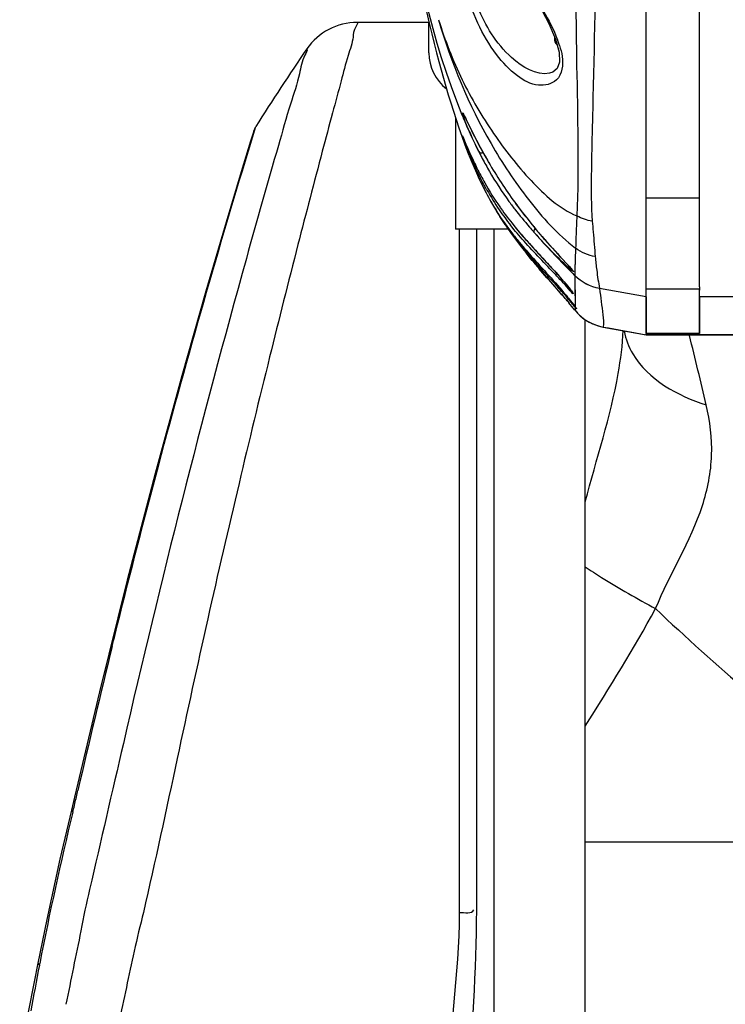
# Model space of a CAD drawing. Header units: millimetres. Extents: x 0 to 12486, y 0 to 8400.
# Tile 17 of 111: x 2884 to 2977, y 6390 to 6519. Entities that reach past the tile are written whole.
import ezdxf

# ---------------------------------------------------------------- set-up
doc = ezdxf.new("R2010")
doc.units = ezdxf.units.MM
doc.header["$LTSCALE"] = 653.4
doc.layers.get('0').update_dxf_attribs({"linetype": 'CONTINUOUS'})
for name, color, linetype in [('304102000126DXF_CONTINUOUS_LINE', 7, 'CONTINUOUS'), ('304102000211DXF_CONTINUOUS_LINE', 7, 'CONTINUOUS'), ('304102000212DXF_CONTINUOUS_LINE', 7, 'CONTINUOUS'), ('304103000240DXF_CONTINUOUS_LINE', 7, 'CONTINUOUS'), ('304105000405DXF_CONTINUOUS_LINE', 7, 'CONTINUOUS'), ('304105000409DXF_CONTINUOUS_LINE', 7, 'CONTINUOUS'), ('304107000017DXF_CONTINUOUS_LINE', 7, 'CONTINUOUS'), ('501023000054DXF_CONTINUOUS_LINE', 7, 'CONTINUOUS'), ('DRW0004_DXF_DIMENSION', 7, 'CONTINUOUS')]:
    doc.layers.add(name, color=color, linetype=linetype)
doc.styles.get("Standard").update_dxf_attribs({"font": 'txt', "width": 0.7})
doc.dimstyles.new('DIMSTYLE_2', dxfattribs={"dimtxt": 100, "dimasz": 60, "dimexe": 1.5, "dimexo": 0, "dimgap": 1.25, "dimtad": 1, "dimdsep": 46, "dimtxsty": 'Standard', "dimblk": '_FILLED', "dimblk1": '_FILLED', "dimblk2": '_FILLED', "dimcen": 0.09, "dimclrt": 5, "dimazin": 2, "dimtp": 0.5, "dimtm": 0.5, "dimtfac": 1, "dimtofl": 0, "dimtmove": 0, "dimatfit": 3, "dimldrblk": '_FILLED', "dimfxl": 0, "dimtolj": 1, "dimarcsym": 0})

# ---------------------------------------------------------------- blocks, each defined once
blk = doc.blocks.new('_FILLED')
at = {"color": 0, "linetype": 'ByBlock'}
blk.add_solid([(0, 0), (-1, 0.1167), (-1, -0.1167)], dxfattribs=at)
blk = doc.blocks.new('*D6')
at = {"layer": 'DRW0004_DXF_DIMENSION', "color": 2, "linetype": 'Continuous'}
for p, q in [((3058.17, 6790.92), (3059.33, 6687.84)), ((2794.28, 5977.38), (2785.64, 6744.76)), ((3059, 6717.84), (2922.49, 6716.3)), ((2922.49, 6716.3), (2332.61, 6709.65)), ((2785.98, 6714.76), (2922.49, 6716.3))]:
    blk.add_line(p, q, dxfattribs=at)
at = {"layer": 'DRW0004_DXF_DIMENSION', "color": 2, "linetype": 'Continuous', "xscale": 60, "yscale": 60, "zscale": 60}
for p, rotation in [((3059, 6717.84), 0.6455197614), ((2785.98, 6714.76), 180.6455197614)]:
    blk.add_blockref('_FILLED', p, dxfattribs=dict(at, rotation=rotation))
at = {"layer": 'DRW0004_DXF_DIMENSION', "color": 5, "linetype": 'Continuous', "insert": (2751.17, 6839.38), "char_height": 100, "width": 420, "attachment_point": 3, "rotation": 0.6455, "line_spacing_factor": 0.9}
blk.add_mtext('273.04', dxfattribs=at)

msp = doc.modelspace()

# ---------------------------------------------------------------- linework, layer by layer
at = {"layer": '304102000126DXF_CONTINUOUS_LINE', "color": 7, "linetype": 'Continuous'}
msp.add_line((2958.172, 6327.55), (2958.172, 6479.553), dxfattribs=at)
at = {"layer": '304102000126DXF_CONTINUOUS_LINE', "color": 9, "linetype": 'Continuous'}
msp.add_line((3009.845, 6411.01), (2958.172, 6411.01), dxfattribs=at)
for centre, radius, start, end in [((1404.924, 6094.041), 1613.165, 13.417234, 13.749501), ((3165.411, 6649.137), 286.808, 226.34285, 229.6131)]:
    msp.add_arc(centre, radius, start, end, dxfattribs=at)
for points, knots in [([(2958.172, 6455.638), (2959.655, 6461.248), (2962.1, 6468.577), (2963.077, 6476.237), (2963.149, 6478.123)], [0, 0, 0, 0, 0.754512, 1, 1, 1, 1]), ([(2963.283, 6478.047), (2963.463, 6477.002), (2965.357, 6472.255), (2970.323, 6469.541), (2974.06, 6468.361)], [0, 0, 0, 0, 0.2129835, 1, 1, 1, 1]), ([(2967.415, 6441.636), (2969.253, 6446.227), (2973.283, 6452.349), (2975.109, 6461.722), (2974.571, 6466.211), (2974.06, 6468.361)], [0, 0, 0, 0, 0.5261158, 0.7649169, 1, 1, 1, 1]), ([(2958.172, 6447.113), (2958.883, 6446.645), (2961.901, 6444.715), (2965.009, 6442.927), (2967.415, 6441.636)], [0, 0, 0, 0, 0.2376946, 1, 1, 1, 1])]:
    msp.add_open_spline(points, degree=3, knots=knots, dxfattribs=at)
msp.add_open_spline([(2958.172, 6426.219), (2961.394, 6431.27), (2964.515, 6436.393), (2967.415, 6441.636)], degree=3, dxfattribs=at)
at = {"layer": '304102000211DXF_CONTINUOUS_LINE', "color": 7, "linetype": 'Continuous'}
for p, q in [((2973.172, 6483.875), (2973.172, 6613.203)), ((2973.172, 6477.727), (2973.172, 6483.593)), ((2966.172, 6477.58), (2966.172, 6477.727)), ((2973.172, 6477.727), (2966.172, 6477.727))]:
    msp.add_line(p, q, dxfattribs=at)
at = {"layer": '304102000211DXF_CONTINUOUS_LINE', "color": 9, "linetype": 'Continuous'}
for p, q in [((3000.172, 6482.549), (2973.172, 6482.549)), ((2969.526, 6477.568), (2966.172, 6477.58)), ((2972.857, 6477.557), (2969.526, 6477.568)), ((2973.171, 6477.556), (2972.857, 6477.557))]:
    msp.add_line(p, q, dxfattribs=at)
at = {"layer": '304102000211DXF_CONTINUOUS_LINE', "color": 7, "linetype": 'Continuous'}
msp.add_lwpolyline([(2966.172, 6477.579), (2981.222, 6477.531), (2997.986, 6477.493), (3014.381, 6477.468)], dxfattribs=at)
at = {"layer": '304102000211DXF_CONTINUOUS_LINE', "color": 9, "linetype": 'Continuous'}
msp.add_open_spline([(2978.965, 6477.538), (2977.033, 6477.544), (2975.102, 6477.55), (2973.17, 6477.556)], degree=3, dxfattribs=at)
at = {"layer": '304102000212DXF_CONTINUOUS_LINE', "color": 7, "linetype": 'Continuous'}
for p, q in [((2966.172, 6477.803), (2966.172, 6612.831)), ((2938.68, 6514.578), (2938.984, 6513.426)), ((2939.897, 6510.138), (2940.213, 6509.063)), ((2940.875, 6506.909), (2941.227, 6505.821)), ((2942.366, 6506.177), (2942.539, 6505.826)), ((2942.539, 6505.826), (2943.073, 6504.734)), ((2941.986, 6503.61), (2942.398, 6502.485)), ((2942.107, 6503.582), (2942.15, 6503.478)), ((2942.15, 6503.478), (2942.341, 6503.02)), ((2942.341, 6503.02), (2942.522, 6502.589)), ((2942.522, 6502.589), (2942.764, 6502.024)), ((2942.764, 6502.024), (2942.963, 6501.569)), ((2943.291, 6500.222), (2943.771, 6499.102)), ((2947.656, 6492.028), (2946.968, 6493.07)), ((2946.968, 6493.07), (2947.52, 6492.223)), ((2947.431, 6492.36), (2947.656, 6492.028)), ((2947.52, 6492.223), (2948.069, 6491.421)), ((2948.069, 6491.421), (2948.61, 6490.663)), ((2948.61, 6490.663), (2949.14, 6489.947)), ((2949.522, 6491.037), (2949.966, 6490.52)), ((2949.14, 6489.947), (2949.658, 6489.268)), ((2950.952, 6487.637), (2950.421, 6488.295)), ((2951.21, 6487.324), (2950.952, 6487.637)), ((2955.418, 6482.468), (2955.74, 6482.091)), ((2955.74, 6482.091), (2956.016, 6481.764)), ((2956.831, 6481.254), (2956.936, 6481.11)), ((2956.99, 6480.605), (2957.167, 6480.409)), ((2960.513, 6478.585), (2966.172, 6477.574)), ((2966.172, 6477.575), (2966.172, 6477.727))]:
    msp.add_line(p, q, dxfattribs=at)
at = {"layer": '304102000212DXF_CONTINUOUS_LINE', "color": 9, "linetype": 'Continuous'}
for p, q in [((2944.09, 6518.44), (2943.325, 6520.209)), ((2953.496, 6511.872), (2953.48, 6511.869)), ((2948.243, 6494.959), (2948.169, 6495.06)), ((2951.519, 6490.943), (2951.444, 6491.027)), ((2955.592, 6487.054), (2955.731, 6486.905)), ((2954.32, 6485.741), (2954.368, 6485.687)), ((2956.821, 6485.314), (2956.821, 6485.311)), ((2955.452, 6484.456), (2955.507, 6484.391)), ((2956.828, 6484.087), (2956.852, 6481.226)), ((2955.272, 6482.637), (2955.12, 6482.813)), ((2956.197, 6483.556), (2956.221, 6483.526)), ((2960.039, 6483.633), (2960.04, 6483.629)), ((2966.172, 6482.549), (2960.04, 6483.629)), ((2956.034, 6481.744), (2955.966, 6481.824)), ((2956.609, 6481.058), (2956.034, 6481.744)), ((2956.604, 6481.064), (2956.034, 6481.744)), ((2956.852, 6481.226), (2956.831, 6481.254)), ((2956.846, 6480.965), (2956.838, 6480.801)), ((2956.846, 6480.965), (2956.843, 6480.795)), ((2956.846, 6481.175), (2956.846, 6480.965)), ((2956.851, 6481.169), (2956.846, 6480.965)), ((2960.527, 6478.584), (2960.512, 6478.585))]:
    msp.add_line(p, q, dxfattribs=at)
at = {"layer": '304102000212DXF_CONTINUOUS_LINE', "color": 7, "linetype": 'Continuous'}
for points in [[(2936.951, 6521.731), (2937.347, 6519.996), (2937.713, 6518.446), (2938.051, 6517.059), (2938.371, 6515.781), (2938.68, 6514.578)], [(2952.522, 6520.064), (2953.389, 6518.409), (2954.278, 6516.366)], [(2954.278, 6516.366), (2954.759, 6514.664), (2954.816, 6513.348), (2954.512, 6512.497), (2953.924, 6512.004), (2953.479, 6511.869)], [(2938.984, 6513.426), (2939.285, 6512.31), (2939.589, 6511.217), (2939.897, 6510.138)], [(2940.213, 6509.063), (2940.538, 6507.989), (2940.875, 6506.909)], [(2941.227, 6505.821), (2941.597, 6504.722), (2941.986, 6503.61)], [(2942.194, 6506.507), (2942.195, 6506.506), (2942.213, 6506.475), (2942.249, 6506.407), (2942.3, 6506.307), (2942.366, 6506.177)], [(2943.073, 6504.734), (2943.249, 6504.379), (2943.444, 6503.99), (2943.657, 6503.571), (2943.889, 6503.12), (2944.141, 6502.639), (2944.412, 6502.131), (2944.704, 6501.596), (2945.015, 6501.037), (2945.347, 6500.456), (2945.505, 6500.184)], [(2942.079, 6503.646), (2942.079, 6503.646), (2942.082, 6503.639), (2942.092, 6503.617), (2942.107, 6503.582)], [(2942.398, 6502.485), (2942.833, 6501.353), (2943.291, 6500.222)], [(2942.963, 6501.569), (2943.075, 6501.317), (2943.197, 6501.049), (2943.328, 6500.763), (2943.469, 6500.459), (2943.622, 6500.137), (2943.787, 6499.796), (2943.973, 6499.419)], [(2943.771, 6499.102), (2944.27, 6498.003), (2944.787, 6496.935), (2945.012, 6496.49)], [(2945.799, 6495.048), (2945.919, 6494.829), (2946.146, 6494.429), (2946.384, 6494.023), (2946.631, 6493.612), (2946.888, 6493.198)], [(2948.924, 6494.959), (2949.13, 6494.678), (2949.517, 6494.159), (2949.904, 6493.65), (2950.29, 6493.153), (2950.674, 6492.668), (2951.054, 6492.195)], [(2946.888, 6493.198), (2947.155, 6492.78), (2947.431, 6492.36)], [(2948.791, 6491.919), (2949.077, 6491.569), (2949.522, 6491.037)], [(2951.054, 6492.195), (2951.431, 6491.735), (2951.802, 6491.289), (2952.167, 6490.856), (2952.526, 6490.438)], [(2949.966, 6490.52), (2950.407, 6490.017), (2950.843, 6489.529), (2951.273, 6489.054), (2951.694, 6488.593), (2952.106, 6488.146)], [(2952.526, 6490.438), (2952.876, 6490.034), (2953.219, 6489.645), (2953.551, 6489.273), (2953.872, 6488.916), (2954.181, 6488.577), (2954.476, 6488.255), (2954.757, 6487.95), (2955.71, 6486.926)], [(2949.658, 6489.268), (2950.161, 6488.623), (2950.421, 6488.295)], [(2952.106, 6488.146), (2953.272, 6486.887), (2953.633, 6486.495), (2953.977, 6486.119), (2954.304, 6485.759), (2954.612, 6485.415), (2954.9, 6485.09), (2955.168, 6484.784), (2955.414, 6484.499), (2955.638, 6484.236), (2955.839, 6483.995), (2956.017, 6483.779), (2956.171, 6483.588), (2956.3, 6483.424), (2956.404, 6483.289), (2956.482, 6483.185), (2956.534, 6483.113), (2956.542, 6483.102)], [(2951.21, 6487.324), (2951.865, 6486.547), (2952.493, 6485.816), (2953.089, 6485.133), (2954.161, 6483.912)], [(2955.71, 6486.926), (2956.065, 6486.541), (2956.208, 6486.383), (2956.326, 6486.25), (2956.417, 6486.146), (2956.478, 6486.073), (2956.487, 6486.061)], [(2954.161, 6483.912), (2954.629, 6483.378), (2955.049, 6482.896), (2955.418, 6482.468)], [(2957.167, 6480.409), (2957.524, 6480.057), (2958.055, 6479.626)], [(2958.055, 6479.626), (2958.7, 6479.221), (2959.409, 6478.893), (2960.195, 6478.651), (2960.514, 6478.585)]]:
    msp.add_lwpolyline(points, dxfattribs=at)
at = {"layer": '304102000212DXF_CONTINUOUS_LINE', "color": 9, "linetype": 'Continuous'}
msp.add_lwpolyline([(2956.828, 6484.087), (2956.842, 6482.945), (2956.853, 6481.969), (2956.852, 6481.226)], dxfattribs=at)
for centre, radius, start, end in [((2940.055, 6510.731), 15.502, 19.08378, 20.96082), ((2941.857, 6511.359), 13.593, 17.91481, 19.06563), ((3006.855, 6532.927), 70.056, 202.2252, 202.72812), ((2999.16, 6529.614), 61.679, 202.65098, 207.01859), ((2999.684, 6526.719), 62.046, 202.88391, 204.35044), ((2991.32, 6521.458), 52.381, 202.80892, 203.20547), ((2989.559, 6522.142), 50.935, 204.35573, 206.48589), ((2977.214, 6514.626), 36.699, 209.39649, 209.52454), ((2976.382, 6514.132), 35.732, 209.493, 214.36185), ((3003.997, 6535.198), 68.207, 216.15609, 219.05401), ((2977.03, 6514.628), 36.547, 214.43027, 218.3956), ((3008.117, 6538.5), 73.487, 219.02949, 219.97347), ((3013.149, 6545.55), 83.788, 221.46137, 222.0406), ((3086.105, 6483.288), 129.319, 178.03928, 178.43766), ((3106.068, 6482.786), 149.287, 177.64362, 178.10858), ((3009.161, 6535.398), 75.295, 219.36924, 220.55938), ((3028.226, 6551.619), 100.327, 220.51772, 220.6446), ((2907.548, 6443.409), 63.085, 40.59195, 42.08184), ((3137.673, 6664.544), 254.619, 224.56918, 224.74202), ((3068.591, 6485.359), 111.77, 180.02492, 180.65237), ((2807.079, 6354.584), 195.854, 40.89808, 41.2982), ((2869.842, 6409.009), 112.781, 40.48715, 40.75638), ((2939.936, 6470.591), 20.797, 38.27571, 38.45943), ((2873.319, 6411.978), 108.209, 40.20177, 40.48706), ((2991.791, 6510.263), 45.468, 219.56597, 219.69037), ((2972.088, 6493.911), 19.863, 219.68918, 219.90347), ((2961.588, 6484.512), 6.028, 217.99615, 231.32366), ((2961.553, 6484.47), 5.973, 231.33735, 232.43059), ((2961.573, 6484.5), 6.008, 232.45028, 245.01847), ((2961.556, 6484.469), 5.973, 245.03673, 246.76982), ((2961.577, 6484.519), 6.028, 246.78226, 259.96836)]:
    msp.add_arc(centre, radius, start, end, dxfattribs=at)
at = {"layer": '304102000212DXF_CONTINUOUS_LINE', "color": 7, "linetype": 'Continuous'}
for centre, radius, start, end in [((2987.889, 6523.278), 48.762, 206.40331, 206.90195), ((2987.215, 6522.936), 48.007, 206.90111, 207.60113), ((2985.501, 6522.03), 46.067, 207.59091, 209.98874), ((2983.333, 6519.039), 43.979, 206.48513, 209.32505), ((2998.423, 6531.083), 61.279, 210.27162, 216.1243), ((2983.669, 6520.99), 43.961, 210.00735, 216.14529), ((2979.433, 6514.139), 38.682, 205.67378, 207.14614), ((2979.16, 6516.695), 39.192, 209.32637, 214.76972), ((2978.533, 6516.288), 38.445, 214.80404, 215.18076), ((2981.138, 6518.177), 41.663, 215.23908, 219.0696), ((2985.347, 6522.216), 46.039, 216.30175, 216.81711), ((2986.672, 6523.211), 47.697, 216.81924, 217.71826), ((2992.453, 6527.758), 55.051, 217.78104, 220.91308), ((2977.645, 6512.597), 36.365, 214.44746, 215.64804), ((2978.77, 6514.236), 38.168, 215.99003, 217.30194), ((3000.047, 6534.248), 65.041, 220.8525, 221.6459), ((2980.497, 6514.66), 39.885, 215.66809, 218.31988), ((2982.661, 6517.225), 43.075, 217.32709, 219.34692), ((2983.315, 6516.864), 43.462, 218.29633, 218.43376), ((2987.849, 6520.502), 49.275, 218.46992, 220.23437), ((2902.543, 6436.997), 70.001, 40.43669, 41.07988), ((2901.64, 6436.226), 71.189, 39.83809, 40.4377), ((2841.339, 6386.162), 149.563, 39.5028, 39.76579)]:
    msp.add_arc(centre, radius, start, end, dxfattribs=at)
at = {"layer": '304102000212DXF_CONTINUOUS_LINE', "color": 9, "linetype": 'Continuous'}
for points, knots in [([(2941.995, 6590.652), (2939.262, 6583.971), (2931.83, 6556.443), (2933.977, 6526.071), (2942.004, 6506.428)], [0, 0, 0, 0, 0.2538337, 1, 1, 1, 1]), ([(2956.771, 6548.216), (2956.828, 6536.434), (2956.845, 6518.09), (2957.347, 6499.73), (2957.086, 6493.168)], [0, 0, 0, 0, 0.6420831, 1, 1, 1, 1]), ([(2959.68, 6532.098), (2959.513, 6523.776), (2959.3, 6512.598), (2958.954, 6499.397), (2958.937, 6494.498), (2959.105, 6492.471)], [0, 0, 0, 0, 0.6299575, 0.8460078, 1, 1, 1, 1]), ([(2953.479, 6511.869), (2951.713, 6511.567), (2947.295, 6514.288), (2945.108, 6518.106), (2944.062, 6520.549)], [0, 0, 0, 0, 0.4027703, 1, 1, 1, 1]), ([(2938.937, 6518.905), (2940.567, 6513.249), (2944.024, 6504.989), (2950.558, 6495.174), (2954.56, 6490.727), (2956.907, 6488.924)], [0, 0, 0, 0, 0.4992607, 0.7489603, 1, 1, 1, 1]), ([(2938.937, 6518.905), (2939.77, 6516.211), (2941.771, 6511.015), (2945.978, 6503.948), (2950.792, 6497.752), (2954.756, 6494.152), (2957.086, 6493.168)], [0, 0, 0, 0, 0.263376, 0.5177557, 0.7637921, 1, 1, 1, 1]), ([(2954.395, 6511.001), (2953.799, 6510.439), (2951.748, 6510.001), (2948.906, 6511.58), (2946.247, 6514.472), (2944.772, 6517.001), (2944.09, 6518.44)], [0, 0, 0, 0, 0.1734899, 0.3854319, 0.6627317, 1, 1, 1, 1]), ([(2954.791, 6515.54), (2954.945, 6515.065), (2955.363, 6513.604), (2955.164, 6511.728), (2954.395, 6511.001)], [0, 0, 0, 0, 0.3207394, 1, 1, 1, 1]), ([(2944.213, 6501.594), (2943.769, 6502.488), (2943.038, 6504.163), (2942.456, 6505.427), (2941.929, 6507.116), (2942.363, 6506.189), (2942.492, 6505.924)], [0, 0, 0, 0, 0.4655421, 0.7700521, 0.8625076, 1, 1, 1, 1]), ([(2942.492, 6505.924), (2942.658, 6505.584), (2943.599, 6503.642), (2944.603, 6501.729), (2945.5, 6500.193)], [0, 0, 0, 0, 0.1755162, 1, 1, 1, 1]), ([(2943.035, 6501.152), (2942.687, 6501.979), (2941.562, 6504.845), (2942.37, 6502.949), (2942.521, 6502.591)], [0, 0, 0, 0, 0.6979566, 1, 1, 1, 1]), ([(2945.24, 6496.612), (2945.03, 6496.985), (2944.287, 6498.359), (2943.623, 6499.776), (2943.176, 6500.818)], [0, 0, 0, 0, 0.2738492, 1, 1, 1, 1]), ([(2944.213, 6501.594), (2944.253, 6501.524), (2944.42, 6501.367), (2944.651, 6501.434), (2944.762, 6501.491)], [0, 0, 0, 0, 0.3931227, 1, 1, 1, 1]), ([(2957.086, 6493.168), (2957.062, 6492.737), (2956.991, 6491.322), (2956.949, 6489.907), (2956.907, 6488.924)], [0, 0, 0, 0, 0.3048353, 1, 1, 1, 1]), ([(2959.105, 6492.471), (2959.144, 6492.001), (2959.272, 6490.449), (2959.388, 6488.896), (2959.495, 6487.816)], [0, 0, 0, 0, 0.3031788, 1, 1, 1, 1]), ([(2951.519, 6490.943), (2951.472, 6491.004), (2951.45, 6491.21), (2951.523, 6491.388), (2951.589, 6491.476)], [0, 0, 0, 0, 0.4120528, 1, 1, 1, 1]), ([(2955.355, 6486.955), (2955.077, 6487.221), (2953.761, 6488.513), (2952.491, 6489.853), (2951.519, 6490.943)], [0, 0, 0, 0, 0.2083584, 1, 1, 1, 1]), ([(2951.801, 6491.29), (2952.148, 6490.877), (2953.38, 6489.437), (2954.668, 6488.046), (2955.592, 6487.054)], [0, 0, 0, 0, 0.284675, 1, 1, 1, 1]), ([(2955.4, 6484.255), (2955.043, 6484.643), (2953.294, 6486.511), (2951.494, 6488.332), (2950.142, 6489.849)], [0, 0, 0, 0, 0.2058434, 1, 1, 1, 1]), ([(2959.495, 6487.816), (2959.554, 6487.223), (2959.684, 6485.822), (2959.913, 6484.433), (2960.039, 6483.633)], [0, 0, 0, 0, 0.4238996, 1, 1, 1, 1]), ([(2956.426, 6486.142), (2956.508, 6486.047), (2956.789, 6485.772), (2956.336, 6485.985), (2956.025, 6486.371), (2955.591, 6486.729), (2955.355, 6486.955)], [0, 0, 0, 0, 0.1796119, 0.2454734, 0.5316068, 1, 1, 1, 1]), ([(2956.226, 6486.367), (2956.262, 6486.327), (2956.329, 6486.252), (2956.395, 6486.177), (2956.426, 6486.142)], [0, 0, 0, 0, 0.5327075, 1, 1, 1, 1]), ([(2956.834, 6486.814), (2956.83, 6486.646), (2956.818, 6486.146), (2956.821, 6485.646), (2956.821, 6485.314)], [0, 0, 0, 0, 0.3369878, 1, 1, 1, 1]), ([(2956.262, 6483.474), (2956.388, 6483.314), (2957.036, 6482.308), (2955.799, 6483.824), (2955.4, 6484.255)], [0, 0, 0, 0, 0.2574171, 1, 1, 1, 1]), ([(2960.04, 6483.629), (2960.221, 6482.49), (2960.386, 6480.827), (2960.633, 6479.111), (2960.527, 6478.584)], [0, 0, 0, 0, 0.6817253, 1, 1, 1, 1]), ([(2956.851, 6481.169), (2956.836, 6481.188), (2956.809, 6481.227), (2956.784, 6481.269), (2956.773, 6481.29)], [0, 0, 0, 0, 0.497206, 1, 1, 1, 1]), ([(2956.852, 6481.226), (2956.912, 6481.143), (2957.136, 6480.885), (2956.979, 6481.021), (2956.956, 6481.047)], [0, 0, 0, 0, 0.7461184, 1, 1, 1, 1]), ([(2956.838, 6480.801), (2956.836, 6480.775), (2956.707, 6480.973), (2956.666, 6480.99), (2956.609, 6481.058)], [0, 0, 0, 0, 0.2271379, 1, 1, 1, 1]), ([(2956.956, 6481.047), (2956.94, 6481.065), (2956.904, 6481.105), (2956.87, 6481.146), (2956.851, 6481.169)], [0, 0, 0, 0, 0.4506954, 1, 1, 1, 1])]:
    msp.add_open_spline(points, degree=3, knots=knots, dxfattribs=at)
for points in [[(2952.677, 6520.099), (2953.37, 6518.864), (2954.025, 6517.599), (2954.531, 6516.276)], [(2959.105, 6492.471), (2958.402, 6492.583), (2957.708, 6492.821), (2957.086, 6493.168)], [(2950.142, 6489.849), (2949.538, 6490.526), (2948.95, 6491.218), (2948.387, 6491.929)], [(2948.792, 6491.918), (2949.3, 6491.291), (2949.824, 6490.678), (2950.358, 6490.073)], [(2951.519, 6490.943), (2953.046, 6489.194), (2954.652, 6487.515), (2956.281, 6485.861)], [(2950.922, 6489.441), (2951.555, 6488.739), (2952.199, 6488.047), (2952.841, 6487.353)], [(2959.495, 6487.816), (2958.57, 6487.974), (2957.659, 6488.363), (2956.907, 6488.924)], [(2952.841, 6487.353), (2953.336, 6486.818), (2953.831, 6486.282), (2954.32, 6485.741)], [(2955.731, 6486.905), (2955.897, 6486.726), (2956.062, 6486.548), (2956.226, 6486.367)], [(2954.221, 6483.844), (2953.513, 6484.651), (2952.801, 6485.455), (2952.101, 6486.27)], [(2960.039, 6483.633), (2958.847, 6483.843), (2957.674, 6484.455), (2956.821, 6485.314)], [(2960.04, 6483.629), (2958.848, 6483.839), (2957.674, 6484.452), (2956.821, 6485.311)], [(2955.507, 6484.391), (2955.741, 6484.116), (2955.972, 6483.838), (2956.197, 6483.556)], [(2960.527, 6478.584), (2962.408, 6478.248), (2964.29, 6477.912), (2966.172, 6477.575)]]:
    msp.add_open_spline(points, degree=3, dxfattribs=at)
at = {"layer": '304102000212DXF_CONTINUOUS_LINE', "color": 7, "linetype": 'Continuous'}
for points, knots in [([(2945.012, 6496.49), (2945.211, 6496.103), (2946.075, 6494.486), (2947.066, 6492.938), (2947.887, 6491.807)], [0, 0, 0, 0, 0.2375804, 1, 1, 1, 1]), ([(2949.351, 6489.915), (2949.911, 6489.23), (2951.996, 6486.825), (2954.2, 6484.525), (2955.661, 6482.752)], [0, 0, 0, 0, 0.2780219, 1, 1, 1, 1]), ([(2955.309, 6482.995), (2954.948, 6483.41), (2953.258, 6485.306), (2951.515, 6487.155), (2950.232, 6488.674)], [0, 0, 0, 0, 0.2166649, 1, 1, 1, 1]), ([(2955.661, 6482.752), (2955.796, 6482.588), (2956.202, 6482.087), (2956.599, 6481.578), (2956.852, 6481.226)], [0, 0, 0, 0, 0.3287745, 1, 1, 1, 1])]:
    msp.add_open_spline(points, degree=3, knots=knots, dxfattribs=at)
at = {"layer": '304103000240DXF_CONTINUOUS_LINE', "color": 7, "linetype": 'Continuous'}
for p, q in [((2937.689, 6518.549), (2928.247, 6518.549)), ((2914.678, 6504.288), (2914.95, 6504.879)), ((2914.678, 6504.288), (2914.271, 6502.958)), ((2914.675, 6504.279), (2914.298, 6503.045)), ((2891.295, 6417.475), (2890.751, 6415.179)), ((2891.375, 6417.82), (2891.295, 6417.475)), ((2886.34, 6395.137), (2885.857, 6392.687)), ((2885.857, 6392.687), (2885.041, 6388.482))]:
    msp.add_line(p, q, dxfattribs=at)
at = {"layer": '304103000240DXF_CONTINUOUS_LINE', "color": 9, "linetype": 'Continuous'}
for p, q in [((2913.986, 6501.714), (2914.95, 6504.879)), ((2913.986, 6501.714), (2914.95, 6504.879)), ((2941.7, 6401.784), (2941.7, 6491.403)), ((2943.936, 6402.081), (2943.936, 6491.403)), ((2946.172, 6491.403), (2946.172, 6340.549)), ((2891.577, 6417.611), (2891.613, 6417.765)), ((2891.577, 6417.611), (2891.613, 6417.765)), ((2890.751, 6415.179), (2890.941, 6414.933)), ((2886.34, 6395.137), (2886.561, 6394.86)), ((2886.561, 6394.86), (2886.605, 6395.085)), ((2886.561, 6394.86), (2886.606, 6395.084))]:
    msp.add_line(p, q, dxfattribs=at)
at = {"layer": '304103000240DXF_CONTINUOUS_LINE', "color": 7, "linetype": 'Continuous'}
for points in [[(2914.271, 6502.958), (2913.05, 6498.95), (2911.059, 6492.321), (2908.408, 6483.282), (2905.245, 6472.16), (2901.742, 6459.364), (2898.078, 6445.369)], [(2898.078, 6445.369), (2894.424, 6430.697), (2891.375, 6417.82)], [(2890.751, 6415.179), (2889.243, 6408.745), (2887.513, 6400.867), (2886.34, 6395.137)]]:
    msp.add_lwpolyline(points, dxfattribs=at)
for centre, radius, start, end in [((2928.247, 6510.549), 8, 89.99999, 145.52161), ((3168.98, 6345.232), 300.031, 145.52175, 147.85242)]:
    msp.add_arc(centre, radius, start, end, dxfattribs=at)
at = {"layer": '304103000240DXF_CONTINUOUS_LINE', "color": 9, "linetype": 'Continuous'}
for centre, radius, start, end in [((4078.371, 6145.935), 1217.492, 166.183545, 167.098811), ((2758.597, 6447.707), 136.34, 346.4757, 346.8615), ((2810.54, 6435.582), 83, 346.86222, 347.49808), ((2493.905, 6511.376), 408.581, 346.3469, 346.47535), ((3307.122, 6313.616), 428.336, 166.31784, 169.03571), ((3019.937, 6375.302), 130.182, 166.90614, 169.34725), ((3059.6, 6361.241), 164.468, 165.72882, 167.55714), ((4274.83, 6113.061), 1412.151, 168.302733, 168.701764), ((3948.452, 6165.612), 1074.592, 167.582937, 168.099916), ((4233.73, 6134.291), 1372.137, 169.053073, 169.308612)]:
    msp.add_arc(centre, radius, start, end, dxfattribs=at)
for points, knots in [([(2928.247, 6518.549), (2928.415, 6518.561), (2927.719, 6517.487), (2927.819, 6516.443), (2926.884, 6513.814), (2926.104, 6510.603), (2924.93, 6506.383), (2923.045, 6499.247), (2920.251, 6488.577), (2916.59, 6474.063), (2912.628, 6457.694), (2908.57, 6440.137), (2905.94, 6428.091), (2904.642, 6421.983)], [0, 0, 0, 0, 0.0050967, 0.0203136, 0.0454349, 0.0801114, 0.1238683, 0.1761294, 0.303487, 0.4562753, 0.6279563, 0.8116049, 1, 1, 1, 1]), ([(2921.652, 6515.078), (2921.75, 6514.81), (2920.99, 6513.712), (2920.691, 6511.311), (2919.284, 6507.351), (2918.442, 6504.209), (2917.916, 6502.393)], [0, 0, 0, 0, 0.064747, 0.2567552, 0.5711846, 1, 1, 1, 1]), ([(2917.916, 6502.393), (2916.489, 6497.465), (2909.113, 6471.481), (2902.46, 6445.289), (2897.574, 6423.961)], [0, 0, 0, 0, 0.1899473, 1, 1, 1, 1]), ([(2896.489, 6438.237), (2898.219, 6445.236), (2903.677, 6466.497), (2909.702, 6487.61), (2913.986, 6501.714)], [0, 0, 0, 0, 0.3284531, 1, 1, 1, 1])]:
    msp.add_open_spline(points, degree=3, knots=knots, dxfattribs=at)
for points in [[(2896.106, 6436.687), (2896.233, 6437.204), (2896.361, 6437.721), (2896.489, 6438.237)], [(2897.574, 6423.961), (2896.09, 6417.573), (2894.618, 6411.183), (2893.139, 6404.794)], [(2904.642, 6421.983), (2903.21, 6415.24), (2901.751, 6408.503), (2900.208, 6401.784)], [(2940.172, 6377.236), (2940.172, 6385.435), (2941.699, 6393.585), (2941.7, 6401.784)], [(2941.7, 6401.784), (2942.327, 6401.784), (2943.289, 6401.529), (2943.554, 6402.097)], [(2943.172, 6378.062), (2943.172, 6386.072), (2943.936, 6394.071), (2943.936, 6402.081)]]:
    msp.add_open_spline(points, degree=3, dxfattribs=at)
at = {"layer": '304105000405DXF_CONTINUOUS_LINE', "color": 9, "linetype": 'Continuous'}
for p, q in [((2966.172, 6495.549), (2973.172, 6495.549)), ((2966.172, 6483.593), (2973.172, 6483.593))]:
    msp.add_line(p, q, dxfattribs=at)
at = {"layer": '304105000405DXF_CONTINUOUS_LINE', "color": 7, "linetype": 'Continuous'}
for p, q in [((2973.172, 6483.875), (2973.172, 6483.433)), ((2966.172, 6483.629), (2966.172, 6483.572)), ((2966.172, 6482.549), (2966.172, 6477.743)), ((2973.172, 6482.549), (2973.172, 6477.743)), ((2973.172, 6477.743), (2966.172, 6477.743))]:
    msp.add_line(p, q, dxfattribs=at)
at = {"layer": '304105000409DXF_CONTINUOUS_LINE', "color": 7, "linetype": 'Continuous'}
msp.add_line((2937.672, 6514.549), (2937.672, 6518.621), dxfattribs=at)
msp.add_arc((2943.672, 6514.549), 6, 180, 231.82336, dxfattribs=at)
at = {"layer": '304107000017DXF_CONTINUOUS_LINE', "color": 7, "linetype": 'Continuous'}
for p in [(2941.172, 6505.993), (2948.082, 6491.403)]:
    msp.add_line(p, (2941.172, 6491.403), dxfattribs=at)
at = {"layer": '501023000054DXF_CONTINUOUS_LINE', "color": 7, "linetype": 'Continuous'}
msp.add_line((2954.172, 6516.149), (2954.172, 6516.61), dxfattribs=at)
msp.add_arc((2954.772, 6516.149), 0.6, 180, 241.22293, dxfattribs=at)

# ---------------------------------------------------------------- dimensions: what is measured, and where the dimension line sits
at = {"layer": 'DRW0004_DXF_DIMENSION', "color": 2, "linetype": 'Continuous'}
dim = msp.add_linear_dim(base=(3058.995, 6717.839), p1=(2794.285, 5977.378), p2=(3058.172, 6790.919), angle=0.64552, dimstyle='DIMSTYLE_2', dxfattribs=at)
dim.commit()
dim.dimension.update_dxf_attribs({"geometry": '*D6', "text_midpoint": (2544.781, 6712.045), "dimtype": 160})

doc.saveas('drawing.dxf')
